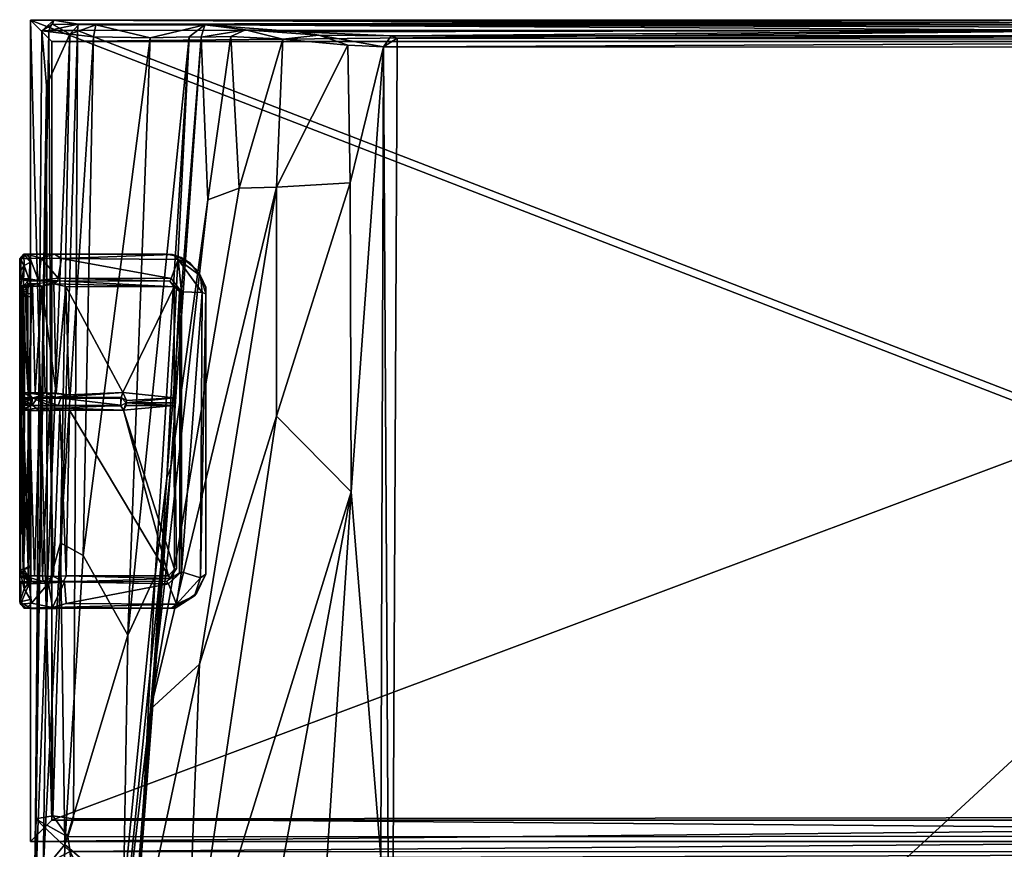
# Model space of a CAD drawing. Header units: inches. Extents: x -7.9 to 7.9, y -11.7 to 11.7.
# Tile 27 of 58: x -7.9 to -0.6, y 5.6 to 11.7. Entities that reach past the tile are written whole.
import ezdxf

# ---------------------------------------------------------------- set-up
doc = ezdxf.new("R2010")
doc.units = ezdxf.units.IN
doc.layers.get('0').update_dxf_attribs({"true_color": 0xc2ced6})

msp = doc.modelspace()

# ---------------------------------------------------------------- meshes
at = {"color": 7, "true_color": 0xf7fdff}
mesh = msp.add_polyface(dxfattribs=at)
corners = [(-7.8037, 5.6617, 16.6959), (-7.8037, 5.6617, 18.0246), (-7.8037, 11.7098, 16.6959), (-7.8037, 11.7098, 18.0246), (-7.6462, 5.8192, 18.1821), (-7.6462, 11.5524, 18.1821), (7.6614, 5.8192, 18.1821), (7.6614, 11.5524, 18.1821), (7.8189, 5.6617, 16.6959), (7.8189, 5.6617, 18.0246), (7.8189, 11.7098, 16.6959), (7.8189, 11.7098, 18.0246)]
mesh.append_faces([[corners[k] for k in face] for face in [(9, 11, 7), (7, 6, 9), (1, 9, 6), (6, 4, 1), (3, 1, 4), (4, 5, 3), (11, 3, 5), (5, 7, 11), (8, 0, 2), (2, 10, 8), (1, 0, 8), (8, 9, 1), (9, 8, 10), (10, 11, 9), (11, 10, 2), (2, 3, 11), (3, 2, 0), (0, 1, 3), (4, 6, 7), (7, 5, 4)]], dxfattribs={"vtx2": -1, "color": 7})
mesh = msp.add_polyface(dxfattribs=at)
corners = [(-6.9212, 11.5798, 11.6391), (-7.0876, 7.1806, 11.5276), (-7.4149, 7.7664, 11.6713), (-7.3404, 11.5865, 11.7204), (-7.6385, 5.8507, 16.6461), (-7.6685, 11.6335, 16.5734), (-7.7655, 5.8269, 16.4215), (-7.4581, 11.6339, 16.6881), (-6.636, 11.5873, 11.5288), (-7.5828, 7.8597, 11.7635), (-7.5127, 11.6059, 11.9924), (-7.72, 11.6296, 16.4035), (-7.4854, 5.8269, 16.6881), (-7.6794, 7.5106, 11.9704), (-6.885, 7.6174, 11.4075), (-6.7981, 8.3397, 11.2878), (-6.5456, 11.5841, 11.2834), (-7.5505, 5.6384, 11.4844), (-6.9987, 5.4024, 10.8265), (-7.118, 5.2652, 11.0511), (-7.7098, 5.4455, 11.694), (-7.4464, 11.6782, 12.0371), (-7.6412, 11.6806, 14.3261), (-7.6311, 11.7098, 16.6025), (-6.5199, 11.6754, 11.5516), (-7.3221, 11.675, 11.793), (-7.4519, 11.6794, 16.6728), (-7.6864, 11.2291, 15.0963), (-7.7714, 5.1833, 13.0888), (-6.92, 6.6346, 7.1727), (-6.77, 8.4144, 10.3044), (-6.4969, 10.3859, 8.7264), (-6.267, 10.4721, 6.0943)]
mesh.append_faces([[corners[k] for k in face] for face in [(10, 9, 13), (15, 8, 16), (21, 22, 23), (24, 0, 25), (25, 10, 21), (10, 27, 11)]], dxfattribs={"vtx0": -1, "vtx1": -1, "color": 7})
mesh.append_faces([[corners[k] for k in face] for face in [(0, 1, 2), (3, 0, 2), (4, 5, 6), (5, 4, 7), (0, 8, 1), (3, 9, 10), (7, 4, 12), (8, 14, 1), (2, 1, 17), (2, 9, 3), (8, 15, 14), (14, 19, 1), (9, 2, 17), (22, 11, 23), (21, 10, 22), (0, 3, 25), (16, 8, 24), (24, 8, 0), (25, 3, 10), (5, 26, 23), (23, 11, 5), (5, 7, 26), (27, 13, 28), (28, 6, 27), (29, 30, 31), (31, 32, 29), (16, 31, 30)]], dxfattribs={"vtx0": -1, "vtx1": -1, "vtx2": -1, "color": 7})
mesh.append_faces([[corners[k] for k in face] for face in [(9, 20, 13), (22, 10, 11), (27, 10, 13), (30, 15, 16), (30, 18, 15)]], dxfattribs={"vtx0": -1, "vtx2": -1, "color": 7})
mesh.append_faces([[corners[k] for k in face] for face in [(11, 6, 5), (15, 18, 14), (6, 11, 27)]], dxfattribs={"vtx1": -1, "vtx2": -1, "color": 7})
mesh = msp.add_polyface(dxfattribs=at)
corners = [(-5.1495, 2.0393, 0.0047), (-5.1027, 11.5118, 0.0047), (5.1238, 11.511, 0.0063), (-5.1483, 11.594, 0.086), (-5.8286, 11.6229, 4.2128), (-0.044, 11.6347, 5.8788), (-6.5199, 11.6754, 11.5516), (-0.0109, 11.6739, 11.4927), (-0.0082, 11.677, 11.9284), (-7.4464, 11.6782, 12.0371), (-7.6311, 11.7098, 16.6025), (-7.3221, 11.675, 11.793), (-7.4581, 11.6339, 16.6881), (-7.4854, 5.8269, 16.6881), (7.5045, 5.8459, 16.6877), (-5.2029, 11.5122, 0.0911), (-7.4519, 11.6794, 16.6728), (7.5228, 11.7126, 16.6225), (7.4663, 11.6343, 16.6881), (-5.1031, 11.5762, 0.0318), (5.1164, 11.5624, 0.0216), (-6.2195, 11.6371, 7.4019), (5.144, 11.5936, 0.0915), (-5.679, 11.5987, 2.6678), (-6.5456, 11.5841, 11.2834), (-5.9448, 11.5691, 4.5944), (-6.327, 11.5893, 8.3605), (-5.4659, 11.5248, 1.3103), (-6.6613, 4.2966, 4.3777), (-5.9911, 8.7923, 3.1196), (-5.4421, 8.2349, 0.8424), (-5.9907, 10.4788, 4.0217), (-6.5596, 6.9659, 4.9826), (-6.92, 6.6346, 7.1727), (-6.267, 10.4721, 6.0943), (-5.4503, 10.5116, 1.118), (-5.2231, 5.5451, 0.0703), (-6.4969, 10.3859, 8.7264)]
mesh.append_faces([[corners[k] for k in face] for face in [(4, 21, 6), (22, 19, 3), (36, 30, 15), (15, 35, 27)]], dxfattribs={"vtx0": -1, "vtx1": -1, "color": 7})
mesh.append_faces([[corners[k] for k in face] for face in [(6, 7, 5), (11, 8, 7), (12, 13, 14), (16, 17, 10), (18, 16, 12), (19, 20, 1), (21, 24, 6), (23, 25, 21), (15, 23, 3), (25, 26, 21), (4, 23, 21), (1, 15, 19), (19, 15, 3), (28, 29, 30), (31, 32, 33), (33, 34, 31), (29, 28, 32), (35, 30, 29), (31, 27, 35), (35, 29, 31), (29, 32, 31), (34, 26, 25), (34, 37, 26), (15, 30, 35), (25, 31, 34)]], dxfattribs={"vtx0": -1, "vtx1": -1, "vtx2": -1, "color": 7})
mesh.append_faces([[corners[k] for k in face] for face in [(5, 4, 6), (8, 9, 10), (7, 6, 11), (8, 11, 9), (15, 1, 0), (23, 27, 25), (21, 26, 24), (23, 15, 27)]], dxfattribs={"vtx0": -1, "vtx2": -1, "color": 7})
mesh.append_faces([[corners[k] for k in face] for face in [(3, 4, 5), (4, 3, 23), (25, 27, 31), (24, 26, 37)]], dxfattribs={"vtx1": -1, "vtx2": -1, "color": 7})
mesh.append_faces([[corners[k] for k in face] for face in [(0, 1, 2)]], dxfattribs={"vtx2": -1, "color": 7})
mesh = msp.add_polyface(dxfattribs=at)
corners = [(7.4519, 11.6766, 11.9288), (-0.0082, 11.677, 11.9284), (-7.6311, 11.7098, 16.6025), (7.6537, 11.7102, 16.4396), (-5.1483, 11.594, 0.086), (-0.044, 11.6347, 5.8788), (5.144, 11.5936, 0.0915), (5.9128, 11.6264, 4.7761), (5.4433, 11.6031, 1.5066), (-0.0109, 11.6739, 11.4927), (6.5343, 11.6754, 11.5429), (7.2594, 11.6766, 11.7765), (7.5045, 5.8459, 16.6877), (7.4663, 11.6343, 16.6881), (-7.4581, 11.6339, 16.6881), (7.5228, 11.7126, 16.6225), (-7.4519, 11.6794, 16.6728), (5.1238, 11.511, 0.0063), (5.2403, 5.3079, 0.0636), (5.1557, 1.8068, 0.0086), (5.2204, 11.511, 0.0899), (5.1164, 11.5624, 0.0216), (-5.1031, 11.5762, 0.0318), (6.2334, 11.6375, 7.3948), (-5.1027, 11.5118, 0.0047), (6.5611, 11.5841, 11.2834), (5.5274, 11.5288, 1.5651), (5.9584, 11.5699, 4.5783), (6.3414, 11.5893, 8.3487), (5.4538, 8.2274, 0.8291), (6.0067, 8.7915, 3.12), (6.6827, 4.2974, 4.4013), (5.9981, 10.5072, 3.993), (6.2822, 10.4725, 6.0943), (6.936, 6.62, 7.1629), (6.5748, 6.9663, 4.9826), (5.4659, 10.5096, 1.1196), (6.5136, 10.3795, 8.7334)]
mesh.append_faces([[corners[k] for k in face] for face in [(4, 5, 6), (17, 18, 19), (10, 23, 7), (7, 26, 8), (20, 29, 18), (27, 32, 26), (26, 36, 20)]], dxfattribs={"vtx0": -1, "vtx1": -1, "color": 7})
mesh.append_faces([[corners[k] for k in face] for face in [(0, 1, 2), (5, 9, 10), (9, 1, 11), (12, 13, 14), (2, 15, 3), (15, 16, 13), (6, 21, 22), (10, 25, 23), (7, 23, 27), (23, 28, 27), (21, 6, 20), (21, 20, 17), (29, 30, 31), (32, 33, 34), (30, 35, 31), (30, 29, 36), (36, 26, 32), (32, 30, 36), (32, 35, 30), (33, 27, 28), (28, 37, 33), (29, 20, 36), (27, 33, 32)]], dxfattribs={"vtx0": -1, "vtx1": -1, "vtx2": -1, "color": 7})
mesh.append_faces([[corners[k] for k in face] for face in [(2, 3, 0), (17, 20, 18), (7, 27, 26), (8, 26, 20)]], dxfattribs={"vtx0": -1, "vtx2": -1, "color": 7})
mesh.append_faces([[corners[k] for k in face] for face in [(7, 8, 5), (10, 7, 5), (8, 6, 5), (11, 10, 9), (0, 11, 1), (17, 24, 21), (25, 28, 23), (6, 8, 20)]], dxfattribs={"vtx1": -1, "vtx2": -1, "color": 7})
mesh = msp.add_polyface(dxfattribs=at)
corners = [(7.4978, 5.3027, 15.9658), (-7.4858, 5.5356, 16.3387), (-7.4944, 5.2217, 15.9018), (-7.4858, 4.7781, 15.7228), (7.4998, 4.8244, 15.7263), (7.5267, 4.4911, 15.7067), (-7.5092, 4.4603, 15.7067), (7.5165, 5.5842, 16.482), (-7.5111, 5.5874, 16.5181), (7.5345, 5.7016, 16.6551), (-7.5283, 5.6945, 16.6402), (-7.4854, 5.8269, 16.6881), (-7.118, 5.2652, 11.0511), (-7.2013, 3.6878, 10.0654), (-7.5925, 3.5783, 10.5706), (-7.5505, 5.6384, 11.4844), (-7.0876, 7.1806, 11.5276), (-7.7098, 5.4455, 11.694), (-6.9987, 5.4024, 10.8265), (-7.1756, 3.3463, 9.5425), (-6.885, 7.6174, 11.4075), (-7.5828, 7.8597, 11.7635), (-5.1495, 2.0393, 0.0047), (-5.2231, 5.5451, 0.0703), (-5.2029, 11.5122, 0.0911), (-7.6666, 3.6242, 10.8155), (-7.7655, 5.8269, 16.4215), (-7.7636, 5.4538, 15.804), (-7.695, 4.843, 15.6211), (-7.7597, 4.8912, 15.4559), (-7.6385, 5.8507, 16.6461), (-5.4421, 8.2349, 0.8424), (-5.8824, 1.5645, 1.4842), (-6.3457, 3.3427, 3.0254), (-6.6613, 4.2966, 4.3777), (-7.1659, 4.5097, 8.3692), (-6.77, 8.4144, 10.3044), (-6.92, 6.6346, 7.1727), (-7.0794, 4.5192, 6.7079), (-6.5596, 6.9659, 4.9826), (-7.7963, 1.931, 13.3329), (-7.7714, 5.4747, 14.9287), (-7.7714, 5.1833, 13.0888), (-7.1671, 2.3915, 6.6851), (-7.6794, 7.5106, 11.9704)]
mesh.append_faces([[corners[k] for k in face] for face in [(26, 41, 27)]], dxfattribs={"vtx0": -1, "vtx1": -1, "color": 7})
mesh.append_faces([[corners[k] for k in face] for face in [(0, 1, 2), (2, 3, 4), (5, 3, 6), (7, 8, 1), (8, 9, 10), (11, 10, 9), (12, 13, 14), (15, 12, 14), (16, 12, 15), (15, 14, 17), (20, 18, 12), (21, 15, 17), (18, 13, 12), (27, 2, 8), (27, 28, 2), (2, 28, 3), (28, 6, 3), (26, 8, 10), (10, 30, 26), (8, 2, 1), (10, 11, 30), (31, 23, 32), (32, 33, 31), (34, 31, 33), (35, 18, 36), (36, 37, 35), (38, 37, 39), (39, 34, 38), (40, 41, 42), (35, 38, 43), (38, 35, 37), (42, 41, 26)]], dxfattribs={"vtx0": -1, "vtx1": -1, "vtx2": -1, "color": 7})
mesh.append_faces([[corners[k] for k in face] for face in [(22, 23, 24), (8, 26, 27), (28, 27, 29), (35, 19, 18), (42, 17, 25)]], dxfattribs={"vtx0": -1, "vtx2": -1, "color": 7})
mesh.append_faces([[corners[k] for k in face] for face in [(18, 19, 13), (25, 17, 14), (44, 17, 42), (29, 27, 41)]], dxfattribs={"vtx1": -1, "vtx2": -1, "color": 7})
mesh = msp.add_polyface(dxfattribs=at)
corners = [(5.1238, 11.511, 0.0063), (5.1557, 1.8068, 0.0086), (-5.1495, 2.0393, 0.0047), (7.5165, 5.5842, 16.482), (-7.4858, 5.5356, 16.3387), (7.4978, 5.3027, 15.9658), (7.4998, 4.8244, 15.7263), (-7.4944, 5.2217, 15.9018), (-7.4858, 4.7781, 15.7228), (7.5267, 4.4911, 15.7067), (7.5345, 5.7016, 16.6551), (-7.5111, 5.5874, 16.5181), (-7.4854, 5.8269, 16.6881), (7.5045, 5.8459, 16.6877), (7.2566, 3.5827, 10.0344), (7.1308, 5.2838, 11.0538), (7.5964, 4.0207, 10.8026), (7.0996, 7.1288, 11.5174), (7.5925, 5.5589, 11.4844), (7.2878, 2.0705, 8.5297), (7.16, 3.574, 9.7949), (7.5313, 2.4825, 9.5075), (6.8526, 7.7301, 11.3027), (7.0139, 5.4071, 10.821), (7.7032, 4.3267, 11.2701), (7.7242, 6.5488, 11.9182), (7.612, 2.643, 9.8777), (7.7803, 5.8582, 16.4196), (7.7227, 5.4435, 15.9748), (7.709, 4.8446, 15.616), (7.7862, 5.1478, 15.4523), (7.6626, 5.8491, 16.6453), (6.6827, 4.2974, 4.4013), (6.3589, 3.3573, 3.0187), (5.4538, 8.2274, 0.8291), (7.6662, 1.4898, 10.3225), (7.7877, 5.1822, 13.1245), (6.131, 1.7871, 2.1582), (5.2403, 5.3079, 0.0636), (7.8099, 1.9575, 13.287), (7.1152, 4.4789, 6.8288), (7.1865, 2.3101, 6.7185), (6.5748, 6.9663, 4.9826), (6.936, 6.62, 7.1629), (7.2333, 3.3656, 8.6251), (7.116, 5.2217, 8.6671)]
mesh.append_faces([[corners[k] for k in face] for face in [(22, 15, 23), (24, 18, 25), (26, 16, 24), (27, 28, 30)]], dxfattribs={"vtx0": -1, "vtx1": -1, "color": 7})
mesh.append_faces([[corners[k] for k in face] for face in [(3, 4, 5), (6, 5, 7), (8, 9, 6), (3, 10, 11), (12, 10, 13), (14, 15, 16), (15, 17, 18), (19, 20, 14), (16, 15, 18), (21, 14, 16), (15, 14, 20), (16, 18, 24), (26, 21, 16), (27, 3, 28), (28, 29, 30), (28, 5, 29), (5, 28, 3), (6, 29, 5), (29, 6, 9), (3, 27, 10), (31, 10, 27), (13, 10, 31), (32, 33, 34), (35, 24, 36), (34, 33, 37), (37, 38, 34), (30, 39, 36), (32, 40, 41), (42, 43, 40), (40, 32, 42), (41, 40, 44), (44, 45, 23), (43, 45, 40), (45, 44, 40)]], dxfattribs={"vtx0": -1, "vtx1": -1, "vtx2": -1, "color": 7})
mesh.append_faces([[corners[k] for k in face] for face in [(36, 24, 25)]], dxfattribs={"vtx0": -1, "vtx2": -1, "color": 7})
mesh.append_faces([[corners[k] for k in face] for face in [(0, 1, 2), (20, 23, 15), (23, 20, 44)]], dxfattribs={"vtx1": -1, "vtx2": -1, "color": 7})
at = {"color": 9, "true_color": 0xc8c8c8}
mesh = msp.add_polyface(dxfattribs=at)
corners = [(-7.8815, 9.7203, 17.4696), (-7.8821, 9.8561, 17.392), (-7.8827, 9.7122, 17.3195), (-7.8805, 9.8039, 17.5721), (-7.8808, 9.9519, 17.533), (-7.8746, 9.8033, 17.982), (-7.8751, 9.9522, 17.9964), (-7.8141, 9.8044, 18.1196), (-7.7451, 9.7926, 18.1919), (-7.7257, 9.9553, 18.2092), (-7.8057, 9.9542, 18.1297), (-7.8218, 9.7882, 17.5568), (-7.7928, 9.7895, 17.9964), (-7.7297, 9.7894, 18.1003), (-7.8525, 9.9852, 17.554), (-7.8333, 9.987, 18.0509), (-7.8029, 9.9866, 17.5674), (-7.7942, 9.9871, 18.008), (-7.6777, 9.9871, 18.1489), (-7.8041, 9.9268, 17.4083), (-7.8502, 9.9014, 17.3783), (-7.8583, 9.7327, 17.294), (-7.8049, 9.7776, 17.3048), (-7.8775, 9.7492, 17.9134), (-7.7986, 9.7677, 17.9592), (-7.8013, 9.7668, 17.6467), (-7.8353, 9.7507, 18.0864), (-7.7191, 9.7499, 18.2114), (-7.7544, 9.7677, 18.0736), (-7.8687, 9.7509, 18.0003)]
mesh.append_faces([[corners[k] for k in face] for face in [(21, 20, 22), (20, 19, 22)]], dxfattribs={"color": 9})
mesh.append_faces([[corners[k] for k in face] for face in [(6, 10, 15)]], dxfattribs={"vtx0": -1, "color": 9})
mesh.append_faces([[corners[k] for k in face] for face in [(12, 5, 11), (13, 7, 12), (20, 14, 19)]], dxfattribs={"vtx0": -1, "vtx1": -1, "color": 9})
mesh.append_faces([[corners[k] for k in face] for face in [(4, 14, 20), (26, 27, 28), (6, 7, 10)]], dxfattribs={"vtx0": -1, "vtx1": -1, "vtx2": -1, "color": 9})
mesh.append_faces([[corners[k] for k in face] for face in [(0, 1, 2), (1, 0, 3), (3, 4, 1), (6, 5, 7), (8, 9, 10), (10, 7, 8), (15, 17, 16), (15, 18, 17), (14, 4, 6), (14, 16, 19), (2, 20, 21), (23, 24, 25), (3, 6, 4), (26, 28, 24), (24, 29, 26)]], dxfattribs={"vtx0": -1, "vtx2": -1, "color": 9})
mesh.append_faces([[corners[k] for k in face] for face in [(3, 11, 5), (10, 9, 15)]], dxfattribs={"vtx1": -1, "color": 9})
mesh.append_faces([[corners[k] for k in face] for face in [(3, 5, 6), (7, 5, 12), (8, 7, 13), (14, 15, 16), (2, 1, 20), (1, 4, 20)]], dxfattribs={"vtx1": -1, "vtx2": -1, "color": 9})
mesh.append_faces([[corners[k] for k in face] for face in [(6, 15, 14), (11, 3, 0)]], dxfattribs={"vtx2": -1, "color": 9})
mesh = msp.add_polyface(dxfattribs=at)
corners = [(-7.5754, 9.9544, 18.269), (-7.5985, 9.8094, 18.2682), (-6.7669, 9.8064, 18.262), (-7.6019, 9.7899, 18.1888), (-7.7451, 9.7926, 18.1919), (-7.7297, 9.7894, 18.1003), (-7.8333, 9.987, 18.0509), (-7.6257, 9.9867, 18.2329), (-7.6777, 9.9871, 18.1489), (-7.5626, 9.9871, 18.1904), (-6.7578, 9.9846, 18.2335), (-7.7257, 9.9553, 18.2092), (-6.8083, 9.987, 18.184), (-7.5794, 8.9258, 18.2683), (-7.7538, 8.9258, 18.1941), (-7.5998, 8.8722, 18.2677), (-7.6192, 8.9296, 18.1794), (-7.7684, 8.965, 18.1729), (-7.6948, 8.9658, 18.2261), (-7.7191, 9.7499, 18.2114), (-7.7885, 9.7501, 18.1514), (-7.6136, 8.9635, 18.2596), (-7.5429, 9.7479, 18.2689), (-7.5179, 8.9499, 18.2687), (-7.1237, 8.9662, 18.2654), (-7.7544, 9.7677, 18.0736), (-7.6325, 9.7664, 18.2534), (-6.7456, 9.7465, 18.2619), (-7.8193, 8.9642, 18.1117), (-7.7225, 8.9473, 18.1089), (-7.1363, 8.9295, 18.2026), (-7.7428, 8.9296, 18.0808), (-7.7903, 8.9292, 17.9806), (-7.6666, 8.9263, 17.8201), (-7.667, 8.8737, 17.8201), (-6.7778, 9.7882, 18.1837)]
mesh.append_faces([[corners[k] for k in face] for face in [(26, 22, 27)]], dxfattribs={"color": 9})
mesh.append_faces([[corners[k] for k in face] for face in [(11, 0, 7)]], dxfattribs={"vtx0": -1, "color": 9})
mesh.append_faces([[corners[k] for k in face] for face in [(3, 4, 5)]], dxfattribs={"vtx0": -1, "vtx1": -1, "color": 9})
mesh.append_faces([[corners[k] for k in face] for face in [(1, 0, 11), (28, 29, 18), (23, 18, 16)]], dxfattribs={"vtx0": -1, "vtx1": -1, "vtx2": -1, "color": 9})
mesh.append_faces([[corners[k] for k in face] for face in [(0, 1, 2), (7, 9, 8), (16, 14, 13), (22, 23, 24), (19, 3, 25), (3, 26, 27), (21, 22, 26), (11, 4, 1), (14, 16, 31), (21, 26, 19), (1, 3, 35)]], dxfattribs={"vtx0": -1, "vtx2": -1, "color": 9})
mesh.append_faces([[corners[k] for k in face] for face in [(7, 0, 10), (30, 24, 16)]], dxfattribs={"vtx1": -1, "color": 9})
mesh.append_faces([[corners[k] for k in face] for face in [(1, 4, 3), (6, 7, 8), (12, 9, 7), (13, 14, 15), (17, 18, 19), (19, 20, 17), (18, 21, 19), (21, 23, 22), (19, 26, 3), (24, 23, 16), (29, 16, 18), (30, 16, 13)]], dxfattribs={"vtx1": -1, "vtx2": -1, "color": 9})
mesh.append_faces([[corners[k] for k in face] for face in [(11, 7, 6), (23, 21, 18), (32, 33, 34)]], dxfattribs={"vtx2": -1, "color": 9})
mesh = msp.add_polyface(dxfattribs=at)
corners = [(-6.7151, 9.9466, 18.262), (-6.7669, 9.8064, 18.262), (-6.6905, 9.7093, 18.2613), (-6.7068, 9.71, 18.183), (-6.7068, 7.6391, 18.183), (-6.5124, 9.743, 18.1813), (-6.5114, 9.6942, 18.2266), (-6.5119, 7.6278, 18.1814), (-7.5985, 9.8094, 18.2682), (-6.7778, 9.7882, 18.1837), (-6.7578, 9.9846, 18.2335), (-6.8083, 9.987, 18.184), (-7.6257, 9.9867, 18.2329), (-6.5389, 9.7048, 18.2598), (-6.5506, 7.6016, 18.2603), (-7.5754, 9.9544, 18.269), (-6.6293, 9.9215, 18.2262), (-6.585, 9.8753, 18.1821), (-6.6946, 9.9621, 18.1827), (-6.5517, 9.8259, 18.2415), (-7.1379, 8.9261, 18.265), (-7.5794, 8.9258, 18.2683), (-7.1382, 8.8742, 18.2654), (-7.1363, 8.9295, 18.2026), (-7.1237, 8.9662, 18.2654), (-6.7456, 9.7465, 18.2619), (-7.5429, 9.7479, 18.2689), (-6.7446, 8.9277, 18.2618), (-7.6019, 9.7899, 18.1888), (-7.0974, 8.908, 18.2483), (-7.0989, 8.892, 18.1865), (-6.7409, 8.892, 18.1833), (-6.6903, 7.646, 18.2614)]
mesh.append_faces([[corners[k] for k in face] for face in [(0, 19, 16), (25, 3, 9)]], dxfattribs={"color": 9})
mesh.append_faces([[corners[k] for k in face] for face in [(5, 6, 7), (0, 13, 19), (29, 23, 30), (30, 27, 29)]], dxfattribs={"vtx0": -1, "color": 9})
mesh.append_faces([[corners[k] for k in face] for face in [(10, 11, 12), (17, 19, 5), (13, 6, 19), (15, 1, 0)]], dxfattribs={"vtx0": -1, "vtx1": -1, "color": 9})
mesh.append_faces([[corners[k] for k in face] for face in [(18, 10, 16), (19, 6, 5), (0, 2, 13)]], dxfattribs={"vtx0": -1, "vtx1": -1, "vtx2": -1, "color": 9})
mesh.append_faces([[corners[k] for k in face] for face in [(0, 1, 2), (6, 13, 14), (16, 17, 18), (24, 25, 26), (24, 27, 25), (13, 2, 32)]], dxfattribs={"vtx0": -1, "vtx2": -1, "color": 9})
mesh.append_faces([[corners[k] for k in face] for face in [(1, 8, 9), (0, 10, 15), (1, 9, 2), (0, 16, 10), (20, 21, 22), (20, 23, 21), (25, 27, 3)]], dxfattribs={"vtx1": -1, "color": 9})
mesh.append_faces([[corners[k] for k in face] for face in [(16, 19, 17), (18, 11, 10)]], dxfattribs={"vtx1": -1, "vtx2": -1, "color": 9})
mesh.append_faces([[corners[k] for k in face] for face in [(2, 3, 4), (9, 3, 2), (23, 20, 22), (25, 9, 28), (24, 29, 27), (29, 24, 23), (27, 31, 3)]], dxfattribs={"vtx2": -1, "color": 9})
mesh = msp.add_polyface(dxfattribs=at)
corners = [(-7.8815, 9.7203, 17.4696), (-7.8827, 9.7122, 17.3195), (-7.8815, 7.6613, 17.4714), (-7.8208, 9.7031, 17.486), (-7.8208, 7.6709, 17.4858), (-7.8583, 9.7327, 17.294), (-7.8827, 7.658, 17.3175), (-7.8442, 9.6708, 17.2903), (-7.8534, 7.669, 17.2921), (-7.8049, 9.7776, 17.3048), (-7.8052, 9.6708, 17.2899), (-7.8218, 9.7882, 17.5568), (-7.8779, 8.9276, 17.9923), (-7.7538, 8.9258, 18.1941), (-7.7428, 8.9296, 18.0808), (-7.7903, 8.873, 18.1592), (-7.7903, 8.9292, 17.9806), (-7.8799, 9.7486, 17.6544), (-7.8805, 9.692, 17.5828), (-7.8804, 8.9265, 17.5834), (-7.877, 8.9298, 17.9469), (-7.8775, 9.7492, 17.9134), (-7.7885, 9.7501, 18.1514), (-7.8353, 9.7507, 18.0864), (-7.8193, 8.9642, 18.1117), (-7.7684, 8.965, 18.1729), (-7.8687, 9.7509, 18.0003), (-7.8555, 8.9671, 18.0421), (-7.8006, 9.6963, 17.5654), (-7.8029, 8.925, 17.5647), (-7.8013, 9.7668, 17.6467), (-7.7986, 9.7677, 17.9592), (-7.7225, 8.9473, 18.1089), (-7.7978, 8.9078, 17.9446), (-7.7191, 9.7499, 18.2114), (-7.6948, 8.9658, 18.2261), (-7.8728, 8.8732, 17.9811)]
mesh.append_faces([[corners[k] for k in face] for face in [(16, 20, 33)]], dxfattribs={"color": 9})
mesh.append_faces([[corners[k] for k in face] for face in [(5, 7, 8), (12, 14, 16), (34, 23, 22), (33, 19, 29), (16, 36, 12)]], dxfattribs={"vtx0": -1, "color": 9})
mesh.append_faces([[corners[k] for k in face] for face in [(0, 1, 2), (1, 5, 6), (32, 24, 16), (9, 7, 5)]], dxfattribs={"vtx0": -1, "vtx1": -1, "color": 9})
mesh.append_faces([[corners[k] for k in face] for face in [(20, 21, 17), (17, 19, 20)]], dxfattribs={"vtx0": -1, "vtx2": -1, "color": 9})
mesh.append_faces([[corners[k] for k in face] for face in [(3, 0, 4), (28, 29, 18), (17, 21, 30), (20, 16, 27)]], dxfattribs={"vtx1": -1, "color": 9})
mesh.append_faces([[corners[k] for k in face] for face in [(12, 13, 14), (13, 12, 15), (22, 23, 24), (24, 25, 22), (26, 21, 27), (20, 27, 21), (23, 26, 24), (27, 24, 26), (21, 26, 31), (24, 27, 16)]], dxfattribs={"vtx1": -1, "vtx2": -1, "color": 9})
mesh.append_faces([[corners[k] for k in face] for face in [(9, 10, 7), (0, 3, 11), (17, 18, 19), (33, 20, 19), (30, 28, 18), (18, 17, 30), (35, 25, 24), (29, 19, 18)]], dxfattribs={"vtx2": -1, "color": 9})
mesh = msp.add_polyface(dxfattribs=at)
corners = [(-7.8815, 7.6613, 17.4714), (-7.8208, 7.6709, 17.4858), (-7.8815, 9.7203, 17.4696), (-7.8534, 7.669, 17.2921), (-7.8827, 7.658, 17.3175), (-7.8583, 9.7327, 17.294), (-7.8052, 7.6942, 17.2899), (-7.8051, 7.582, 17.3066), (-7.8223, 7.5783, 17.548), (-7.7903, 8.873, 18.1592), (-7.5998, 8.8722, 18.2677), (-7.7538, 8.9258, 18.1941), (-7.7932, 8.8704, 17.9882), (-7.7054, 8.8702, 18.1219), (-7.7903, 8.9292, 17.9806), (-7.667, 8.8737, 17.8201), (-7.8728, 8.8732, 17.9811), (-7.8779, 8.9276, 17.9923), (-7.8101, 8.8358, 18.1273), (-7.8526, 8.836, 18.0482), (-7.858, 7.6166, 18.0349), (-7.817, 7.6147, 18.1159), (-7.7725, 7.6171, 18.1676), (-7.7136, 7.6161, 18.2154), (-7.7362, 8.8343, 18.1997), (-7.8805, 7.66, 17.5843), (-7.8768, 8.8723, 17.9391), (-7.8804, 8.8766, 17.5797), (-7.88, 7.6166, 17.626), (-7.8787, 7.6172, 17.7874), (-7.8728, 8.8356, 17.9747), (-7.876, 7.6142, 17.9557), (-7.7983, 8.8754, 17.9575), (-7.8004, 7.6812, 17.5647), (-7.8014, 7.5994, 17.634), (-7.8025, 8.892, 17.5815), (-7.7617, 8.8525, 18.0592), (-7.6777, 8.8523, 18.1491), (-7.8827, 9.7122, 17.3195)]
mesh.append_faces([[corners[k] for k in face] for face in [(26, 30, 32)]], dxfattribs={"color": 9})
mesh.append_faces([[corners[k] for k in face] for face in [(0, 8, 1), (25, 26, 27), (26, 35, 27), (19, 32, 30), (12, 9, 16)]], dxfattribs={"vtx0": -1, "color": 9})
mesh.append_faces([[corners[k] for k in face] for face in [(3, 4, 5), (36, 24, 37)]], dxfattribs={"vtx0": -1, "vtx1": -1, "color": 9})
mesh.append_faces([[corners[k] for k in face] for face in [(28, 29, 26), (31, 30, 29), (19, 24, 36)]], dxfattribs={"vtx0": -1, "vtx1": -1, "vtx2": -1, "color": 9})
mesh.append_faces([[corners[k] for k in face] for face in [(19, 36, 32), (18, 21, 22), (30, 31, 20), (20, 19, 30)]], dxfattribs={"vtx0": -1, "vtx2": -1, "color": 9})
mesh.append_faces([[corners[k] for k in face] for face in [(0, 1, 2), (12, 14, 15), (16, 9, 17), (33, 34, 25), (25, 27, 33)]], dxfattribs={"vtx1": -1, "color": 9})
mesh.append_faces([[corners[k] for k in face] for face in [(9, 10, 11), (12, 13, 9), (18, 19, 20), (20, 21, 18), (22, 23, 24), (24, 18, 22), (25, 28, 26), (30, 26, 29), (38, 4, 0)]], dxfattribs={"vtx1": -1, "vtx2": -1, "color": 9})
mesh.append_faces([[corners[k] for k in face] for face in [(3, 6, 7), (14, 12, 16), (19, 18, 24), (26, 32, 35), (27, 35, 33)]], dxfattribs={"vtx2": -1, "color": 9})
mesh = msp.add_polyface(dxfattribs=at)
corners = [(-6.5506, 7.6016, 18.2603), (-6.5389, 9.7048, 18.2598), (-6.6903, 7.646, 18.2614), (-6.7068, 7.6391, 18.183), (-6.6905, 9.7093, 18.2613), (-6.5121, 7.6303, 18.2272), (-6.5119, 7.6278, 18.1814), (-6.5114, 9.6942, 18.2266), (-7.7054, 8.8702, 18.1219), (-7.5944, 8.8703, 18.1826), (-7.5998, 8.8722, 18.2677), (-7.1382, 8.8742, 18.2654), (-7.1386, 8.8702, 18.2026), (-7.1363, 8.9295, 18.2026), (-7.0981, 8.8725, 18.2649), (-7.1187, 8.8368, 18.2653), (-6.7446, 8.8722, 18.2618), (-6.742, 7.6667, 18.2618), (-6.7877, 7.6178, 18.2624), (-7.5164, 8.8374, 18.2688), (-7.6327, 7.6133, 18.2532), (-7.5399, 7.6171, 18.269), (-7.588, 8.8377, 18.2641), (-7.7136, 7.6161, 18.2154), (-7.6633, 8.8359, 18.2416), (-7.0989, 8.892, 18.1865), (-6.7742, 7.598, 18.1839), (-6.7258, 7.6722, 18.1833), (-6.7409, 8.892, 18.1833), (-7.5627, 8.8525, 18.1903), (-7.6777, 8.8523, 18.1491), (-7.7362, 8.8343, 18.1997), (-6.7446, 8.9277, 18.2618), (-7.7903, 8.873, 18.1592), (-7.5794, 8.9258, 18.2683)]
mesh.append_faces([[corners[k] for k in face] for face in [(5, 6, 7)]], dxfattribs={"color": 9})
mesh.append_faces([[corners[k] for k in face] for face in [(15, 25, 12), (17, 26, 27), (15, 22, 19)]], dxfattribs={"vtx0": -1, "color": 9})
mesh.append_faces([[corners[k] for k in face] for face in [(16, 15, 17)]], dxfattribs={"vtx0": -1, "vtx1": -1, "color": 9})
mesh.append_faces([[corners[k] for k in face] for face in [(22, 15, 29)]], dxfattribs={"vtx0": -1, "vtx1": -1, "vtx2": -1, "color": 9})
mesh.append_faces([[corners[k] for k in face] for face in [(0, 5, 7), (18, 15, 19), (23, 24, 31), (30, 31, 24), (29, 24, 22), (21, 19, 22), (8, 10, 33), (34, 10, 11)]], dxfattribs={"vtx0": -1, "vtx2": -1, "color": 9})
mesh.append_faces([[corners[k] for k in face] for face in [(14, 15, 16), (16, 17, 28)]], dxfattribs={"vtx1": -1, "color": 9})
mesh.append_faces([[corners[k] for k in face] for face in [(0, 1, 2), (8, 9, 10), (11, 10, 9), (18, 17, 15), (20, 21, 22), (23, 20, 24), (22, 24, 20), (29, 30, 24), (21, 18, 19)]], dxfattribs={"vtx1": -1, "vtx2": -1, "color": 9})
mesh.append_faces([[corners[k] for k in face] for face in [(3, 2, 4), (9, 12, 11), (11, 12, 13), (15, 14, 25), (25, 14, 16), (16, 28, 25), (17, 27, 28), (15, 12, 29), (25, 28, 32)]], dxfattribs={"vtx2": -1, "color": 9})
mesh = msp.add_polyface(dxfattribs=at)
corners = [(-7.8815, 7.6613, 17.4714), (-7.8827, 7.658, 17.3175), (-7.8807, 7.4246, 17.4547), (-7.8762, 7.4088, 17.9808), (-7.8745, 7.5725, 17.972), (-7.8809, 7.5585, 17.5581), (-7.8135, 7.5593, 18.1284), (-7.6699, 7.5621, 18.2427), (-7.7963, 7.4151, 18.1513), (-7.8223, 7.5783, 17.548), (-7.7949, 7.5756, 17.9811), (-7.7108, 7.575, 18.1282), (-7.7987, 7.3779, 17.9584), (-7.8335, 7.3781, 18.05), (-7.8505, 7.379, 17.5537), (-7.8031, 7.379, 17.5518), (-7.7548, 7.3779, 18.073), (-7.85, 7.5227, 17.3349), (-7.8051, 7.582, 17.3066), (-7.8035, 7.4425, 17.4053), (-7.8534, 7.669, 17.2921), (-7.7136, 7.6161, 18.2154), (-7.817, 7.6147, 18.1159), (-7.858, 7.6166, 18.0349), (-7.7725, 7.6171, 18.1676), (-7.88, 7.6166, 17.626), (-7.876, 7.6142, 17.9557), (-7.8787, 7.6172, 17.7874), (-7.8014, 7.5994, 17.634), (-7.8805, 7.66, 17.5843)]
mesh.append_faces([[corners[k] for k in face] for face in [(17, 18, 19), (2, 1, 17)]], dxfattribs={"color": 9})
mesh.append_faces([[corners[k] for k in face] for face in [(8, 3, 13), (22, 21, 24)]], dxfattribs={"vtx0": -1, "color": 9})
mesh.append_faces([[corners[k] for k in face] for face in [(10, 6, 11), (17, 20, 18), (10, 26, 28), (0, 2, 5), (3, 5, 2), (15, 2, 19)]], dxfattribs={"vtx0": -1, "vtx1": -1, "color": 9})
mesh.append_faces([[corners[k] for k in face] for face in [(6, 3, 8), (11, 21, 23)]], dxfattribs={"vtx0": -1, "vtx1": -1, "vtx2": -1, "color": 9})
mesh.append_faces([[corners[k] for k in face] for face in [(0, 1, 2), (3, 4, 5), (12, 13, 14), (14, 15, 12), (13, 12, 16), (15, 14, 2), (21, 22, 23)]], dxfattribs={"vtx0": -1, "vtx2": -1, "color": 9})
mesh.append_faces([[corners[k] for k in face] for face in [(9, 5, 10), (2, 14, 3), (13, 3, 14), (17, 19, 2)]], dxfattribs={"vtx1": -1, "color": 9})
mesh.append_faces([[corners[k] for k in face] for face in [(6, 4, 3), (7, 6, 8), (5, 4, 10), (4, 6, 10), (17, 1, 20), (25, 26, 27), (23, 26, 10), (10, 11, 23)]], dxfattribs={"vtx1": -1, "vtx2": -1, "color": 9})
mesh.append_faces([[corners[k] for k in face] for face in [(0, 5, 9), (28, 25, 29), (26, 25, 28)]], dxfattribs={"vtx2": -1, "color": 9})
mesh = msp.add_polyface(dxfattribs=at)
corners = [(-6.6903, 7.646, 18.2614), (-6.7865, 7.5585, 18.2623), (-6.7271, 7.4094, 18.2615), (-7.5531, 7.5723, 18.2673), (-7.5408, 7.413, 18.2689), (-7.7963, 7.4151, 18.1513), (-7.6418, 7.3832, 18.2473), (-7.6699, 7.5621, 18.2427), (-7.8135, 7.5593, 18.1284), (-7.7108, 7.575, 18.1282), (-7.5606, 7.5756, 18.1904), (-6.8012, 7.5757, 18.1839), (-7.7548, 7.3779, 18.073), (-7.6096, 7.3778, 18.1888), (-7.8335, 7.3781, 18.05), (-6.739, 7.3799, 18.1834), (-6.7642, 7.3787, 18.229), (-6.5945, 7.4693, 18.2354), (-6.5789, 7.4932, 18.182), (-6.5121, 7.6303, 18.2272), (-6.7068, 7.6391, 18.183), (-6.5506, 7.6016, 18.2603), (-6.742, 7.6667, 18.2618), (-6.7877, 7.6178, 18.2624), (-6.7742, 7.598, 18.1839), (-7.6327, 7.6133, 18.2532), (-7.7136, 7.6161, 18.2154), (-7.5399, 7.6171, 18.269), (-6.5119, 7.6278, 18.1814)]
mesh.append_faces([[corners[k] for k in face] for face in [(18, 17, 15), (5, 14, 6)]], dxfattribs={"color": 9})
mesh.append_faces([[corners[k] for k in face] for face in [(17, 16, 15), (21, 2, 17)]], dxfattribs={"vtx0": -1, "color": 9})
mesh.append_faces([[corners[k] for k in face] for face in [(9, 3, 10)]], dxfattribs={"vtx0": -1, "vtx1": -1, "color": 9})
mesh.append_faces([[corners[k] for k in face] for face in [(0, 2, 21)]], dxfattribs={"vtx0": -1, "vtx1": -1, "vtx2": -1, "color": 9})
mesh.append_faces([[corners[k] for k in face] for face in [(13, 6, 14), (25, 9, 10), (27, 10, 24), (1, 4, 2)]], dxfattribs={"vtx0": -1, "vtx2": -1, "color": 9})
mesh.append_faces([[corners[k] for k in face] for face in [(11, 10, 1), (15, 16, 13), (4, 6, 2), (16, 2, 6), (17, 18, 19), (11, 1, 20), (2, 16, 17), (0, 20, 1)]], dxfattribs={"vtx1": -1, "color": 9})
mesh.append_faces([[corners[k] for k in face] for face in [(0, 1, 2), (1, 3, 4), (5, 6, 7), (3, 7, 6), (6, 4, 3), (8, 7, 9), (7, 3, 9), (3, 1, 10), (12, 13, 14), (16, 6, 13), (25, 26, 9), (27, 25, 10)]], dxfattribs={"vtx1": -1, "vtx2": -1, "color": 9})
mesh.append_faces([[corners[k] for k in face] for face in [(21, 17, 19), (22, 23, 24), (24, 23, 27), (18, 28, 19)]], dxfattribs={"vtx2": -1, "color": 9})

doc.saveas('drawing.dxf')
